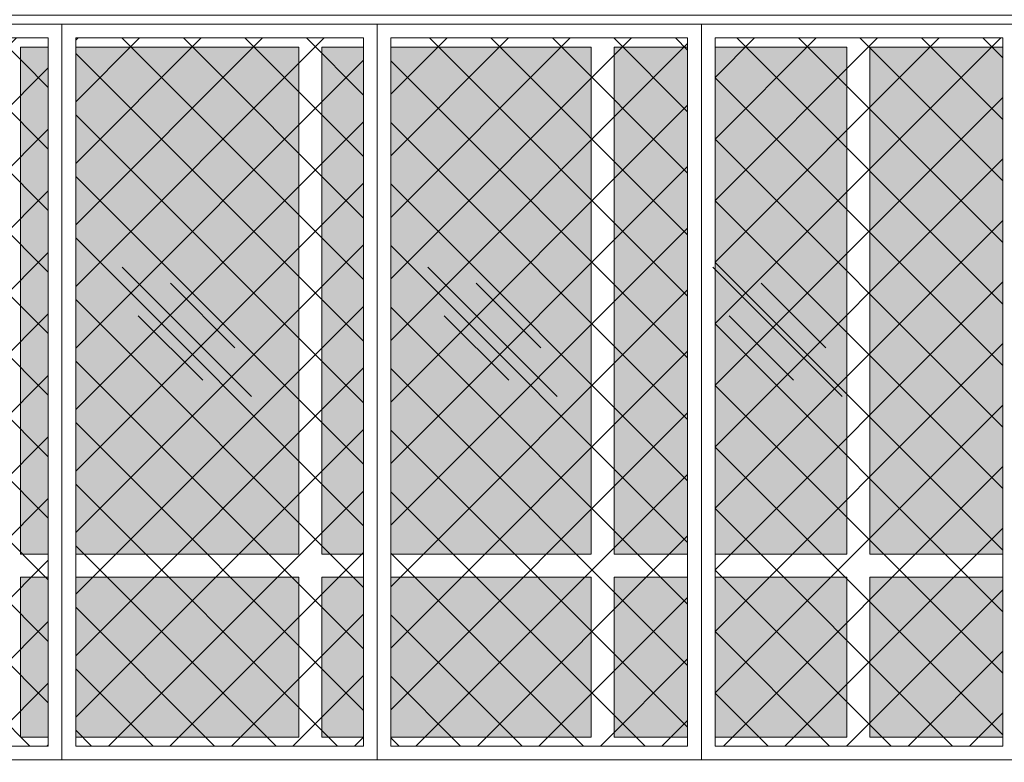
# Model space of a CAD drawing. Header units: millimetres. Extents: x 14400 to 93787, y -21104 to 39413.
# Tile 61 of 256: x 23313 to 23529, y 9832 to 9994. Entities that reach past the tile are written whole.
import ezdxf

# ---------------------------------------------------------------- set-up
doc = ezdxf.new("R2010")
doc.units = ezdxf.units.MM
for name, color, linetype, lineweight in [('Hatch', 4, 'Continuous', 5), ('Okna', 3, 'Continuous', 13), ('Widok', 1, 'Continuous', 15)]:
    doc.layers.add(name, color=color, linetype=linetype, lineweight=lineweight)

msp = doc.modelspace()

# ---------------------------------------------------------------- hatches: boundary and pattern name
at = {"layer": 'Hatch', "ltscale": 2}
h = msp.add_hatch(dxfattribs=at)
h.set_pattern_fill('ANSI37', color=256, scale=3)
h.paths.add_polyline_path([(23187.40184, 9990.23322), (23250.40184, 9990.23322), (23250.40184, 9835.23322), (23187.40184, 9835.23322)])
h.paths.add_polyline_path([(23256.40184, 9990.23322), (23319.40184, 9990.23322), (23319.40184, 9835.23322), (23256.40184, 9835.23322)])
h.paths.add_polyline_path([(23325.40184, 9990.23322), (23388.40184, 9990.23322), (23388.40184, 9835.23322), (23325.40184, 9835.23322)])
h.paths.add_polyline_path([(23394.40184, 9990.23322), (23459.40184, 9990.23322), (23459.40184, 9835.23322), (23394.40184, 9835.23322)])
h.paths.add_polyline_path([(23465.44642, 9990.23322), (23528.44642, 9990.23322), (23528.44642, 9835.23322), (23465.44642, 9835.23322)])
h.paths.add_polyline_path([(23534.44642, 9990.23322), (23597.44642, 9990.23322), (23597.44642, 9835.23322), (23534.44642, 9835.23322)])
h.paths.add_polyline_path([(23603.44642, 9990.23322), (23666.44642, 9990.23322), (23666.44642, 9835.23322), (23603.44642, 9835.23322)])
at = {"layer": 'Hatch'}
h = msp.add_hatch(color=254, dxfattribs=at)
h.dxf.hatch_style = 1
h.paths.add_polyline_path([(23256.40184, 9988.23322), (23308.30459, 9988.23322), (23308.30459, 9877.23322), (23256.40184, 9877.23322)])
h.paths.add_polyline_path([(23308.30459, 9872.23322), (23256.40184, 9872.23322), (23256.40184, 9837.23322), (23308.30459, 9837.23322)])
h.paths.add_polyline_path([(23194.30437, 9988.23322), (23247.90184, 9988.23322), (23247.90184, 9877.23322), (23194.30437, 9877.23322)])
h.paths.add_polyline_path([(23194.30437, 9872.23322), (23247.90184, 9872.23322), (23247.90184, 9837.23322), (23194.30437, 9837.23322)])
h.paths.add_polyline_path([(23325.40184, 9872.23322), (23374.30459, 9872.23322), (23374.30459, 9837.23322), (23325.40184, 9837.23322)])
h.paths.add_polyline_path([(23374.30459, 9877.23322), (23325.40184, 9877.23322), (23325.40184, 9988.23322), (23374.30459, 9988.23322)])
h.paths.add_polyline_path([(23313.30459, 9988.23322), (23319.40184, 9988.23322), (23319.40184, 9877.23322), (23313.30459, 9877.23322)])
h.paths.add_polyline_path([(23313.30459, 9872.23322), (23319.40184, 9872.23322), (23319.40184, 9837.23322), (23313.30459, 9837.23322)])
h.paths.add_polyline_path([(23438.30459, 9988.23322), (23394.40184, 9988.23322), (23394.40184, 9877.23322), (23438.30459, 9877.23322)])
h.paths.add_polyline_path([(23394.40184, 9837.23322), (23438.30459, 9837.23322), (23438.30459, 9872.23322), (23394.40184, 9872.23322)])
h.paths.add_polyline_path([(23379.30459, 9872.23322), (23388.40184, 9872.23322), (23388.40184, 9837.23322), (23379.30459, 9837.23322)])
h.paths.add_polyline_path([(23459.40184, 9877.23322), (23443.30459, 9877.23322), (23443.30459, 9988.23322), (23459.40184, 9988.23322)])
h.paths.add_polyline_path([(23443.30459, 9872.23322), (23459.40184, 9872.23322), (23459.40184, 9837.23322), (23443.30459, 9837.23322)])
h.paths.add_polyline_path([(23465.44642, 9988.23322), (23494.30459, 9988.23322), (23494.30459, 9877.23322), (23465.44642, 9877.23322)])
h.paths.add_polyline_path([(23494.30459, 9872.23322), (23465.44642, 9872.23322), (23465.44642, 9837.23322), (23494.30459, 9837.23322)])
h.paths.add_polyline_path([(23499.30459, 9872.23322), (23528.44642, 9872.23322), (23528.44642, 9837.23322), (23499.30459, 9837.23322)])
h.paths.add_polyline_path([(23528.44642, 9877.23322), (23499.30459, 9877.23322), (23499.30459, 9988.23322), (23528.44642, 9988.23322)])
h.paths.add_polyline_path([(23534.44642, 9988.23322), (23597.44642, 9988.23322), (23597.44642, 9877.23322), (23534.44642, 9877.23322)])
h.paths.add_polyline_path([(23534.44642, 9872.23322), (23600.44642, 9872.23322), (23600.44642, 9837.23322), (23534.44642, 9837.23322)])
h.paths.add_polyline_path([(23609.30459, 9988.23322), (23659.30459, 9988.23322), (23659.30459, 9877.23322), (23609.30459, 9877.23322)])
h.paths.add_polyline_path([(23609.30459, 9837.23322), (23659.30459, 9837.23322), (23659.30459, 9872.23322), (23609.30459, 9872.23322)])
h.paths.add_polyline_path([(23604.30459, 9877.23322), (23603.44642, 9877.23322), (23603.44642, 9988.23322), (23604.30459, 9988.23322)])
h.paths.add_polyline_path([(23604.30459, 9872.23322), (23603.44642, 9872.23322), (23603.44642, 9837.23322), (23604.30459, 9837.23322)])
h = msp.add_hatch(color=254, dxfattribs=at)
h.dxf.hatch_style = 1
h.paths.add_polyline_path([(23379.30459, 9988.23322), (23388.40184, 9988.23322), (23388.40184, 9877.23322), (23379.30459, 9877.23322)])

# ---------------------------------------------------------------- linework, layer by layer
for points in [[(23335.58526, 9940.05145), (23363.86953, 9911.76718)], [(23402.54601, 9940.05145), (23430.83028, 9911.76718)], [(23464.94211, 9940.05145), (23493.22639, 9911.76718)], [(23346.14887, 9936.55891), (23360.29101, 9922.41677)], [(23413.10963, 9936.55891), (23427.25176, 9922.41677)], [(23475.50573, 9936.55891), (23489.64786, 9922.41677)], [(23339.12079, 9929.44485), (23353.26293, 9915.30271)], [(23406.08155, 9929.44485), (23420.22368, 9915.30271)], [(23468.47765, 9929.44485), (23482.61978, 9915.30271)]]:
    msp.add_lwpolyline(points, dxfattribs=at)
at = {"layer": 'Okna', "ltscale": 2}
for points in [[(23313.30459, 9988.23322), (23313.30459, 9877.23322), (23319.40184, 9877.23322)], [(23313.30459, 9988.23322), (23319.40184, 9988.23322)], [(23374.30459, 9988.23322), (23374.30459, 9877.23322), (23325.40184, 9877.23322)], [(23325.40184, 9988.23322), (23374.30459, 9988.23322)], [(23388.40184, 9877.23322), (23379.30459, 9877.23322), (23379.30459, 9988.23322), (23388.40184, 9988.23322)], [(23379.30459, 9988.23322), (23388.40184, 9988.23322)], [(23438.30459, 9988.23322), (23438.30459, 9877.23322), (23394.40184, 9877.23322)], [(23394.40184, 9988.23322), (23438.30459, 9988.23322)], [(23459.40184, 9877.23322), (23443.30459, 9877.23322), (23443.30459, 9988.23322)], [(23443.30459, 9988.23322), (23459.40184, 9988.23322)], [(23494.30459, 9988.23322), (23494.30459, 9877.23322), (23465.44642, 9877.23322)], [(23465.44642, 9988.23322), (23494.30459, 9988.23322)], [(23528.44642, 9877.23322), (23499.30459, 9877.23322), (23499.30459, 9988.23322)], [(23499.30459, 9988.23322), (23528.44642, 9988.23322)], [(23319.40184, 9872.23322), (23313.30459, 9872.23322), (23313.30459, 9837.23322), (23319.40184, 9837.23322)], [(23325.40184, 9872.23322), (23374.30459, 9872.23322), (23374.30459, 9837.23322), (23325.40184, 9837.23322)], [(23388.40184, 9837.23322), (23379.30459, 9837.23322), (23379.30459, 9872.23322), (23388.40184, 9872.23322)], [(23394.40184, 9872.23322), (23438.30459, 9872.23322), (23438.30459, 9837.23322), (23394.40184, 9837.23322)], [(23459.40184, 9837.23322), (23443.30459, 9837.23322), (23443.30459, 9872.23322), (23459.40184, 9872.23322)], [(23465.44642, 9872.23322), (23494.30459, 9872.23322), (23494.30459, 9837.23322), (23465.44642, 9837.23322)], [(23528.44642, 9837.23322), (23499.30459, 9837.23322), (23499.30459, 9872.23322), (23528.44642, 9872.23322)]]:
    msp.add_lwpolyline(points, dxfattribs=at)
at = {"layer": 'Widok', "ltscale": 2}
for points in [[(23182.90184, 9993.23322), (23670.94642, 9993.23322), (23670.94642, 9995.23322), (23182.90184, 9995.23322)], [(23184.40184, 9993.23322), (23669.44642, 9993.23322), (23669.44642, 9832.23322), (23184.40184, 9832.23322)], [(23184.40184, 9993.23322), (23669.44642, 9993.23322), (23669.44642, 9832.23322), (23184.40184, 9832.23322)], [(23253.40184, 9993.23322), (23322.40184, 9993.23322), (23322.40184, 9832.23322), (23253.40184, 9832.23322)], [(23322.40184, 9993.23322), (23391.40184, 9993.23322), (23391.40184, 9832.23322), (23322.40184, 9832.23322)], [(23391.40184, 9993.23322), (23462.44642, 9993.23322), (23462.44642, 9832.23322), (23391.40184, 9832.23322)], [(23462.44642, 9993.23322), (23531.44642, 9993.23322), (23531.44642, 9832.23322), (23462.44642, 9832.23322)], [(23256.40184, 9990.23322), (23319.40184, 9990.23322), (23319.40184, 9835.23322), (23256.40184, 9835.23322)], [(23325.40184, 9990.23322), (23388.40184, 9990.23322), (23388.40184, 9835.23322), (23325.40184, 9835.23322)], [(23394.40184, 9990.23322), (23459.40184, 9990.23322), (23459.40184, 9835.23322), (23394.40184, 9835.23322)], [(23465.44642, 9990.23322), (23528.44642, 9990.23322), (23528.44642, 9835.23322), (23465.44642, 9835.23322)], [(23182.90184, 9832.23322), (23670.94642, 9832.23322), (23670.94642, 9824.23322), (23182.90184, 9824.23322)]]:
    msp.add_lwpolyline(points, close=True, dxfattribs=at)

doc.saveas('drawing.dxf')
